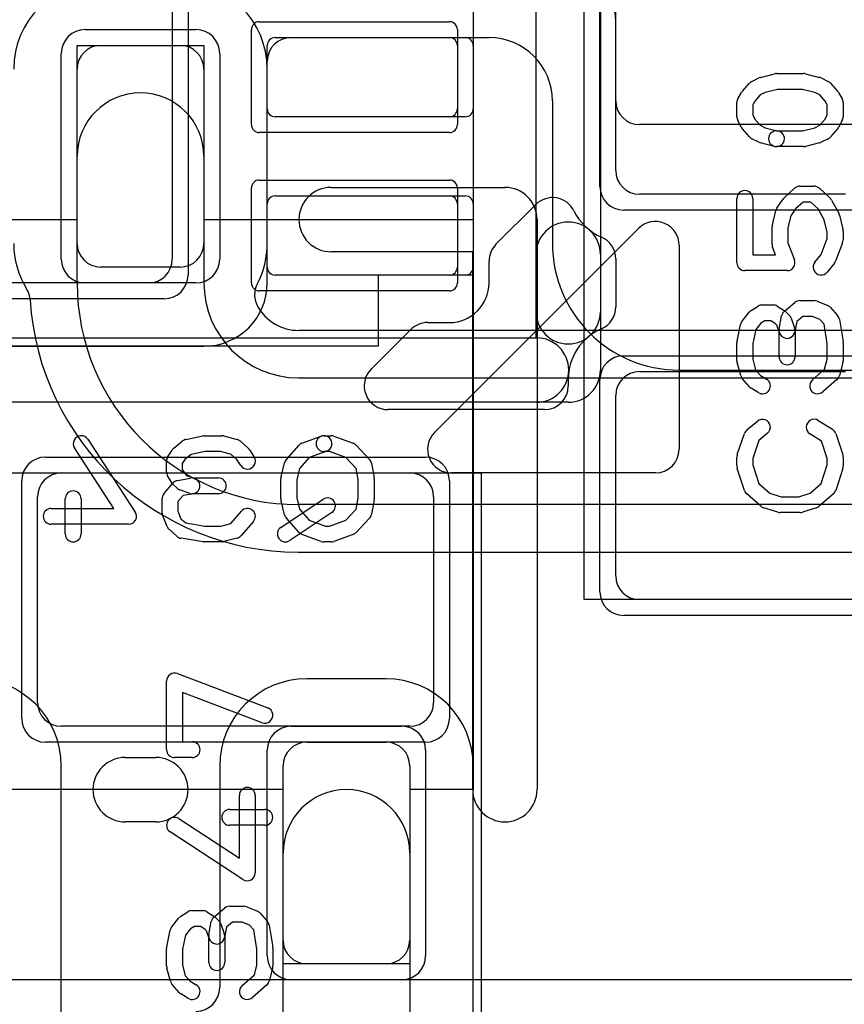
# Model space of a CAD drawing. Extents: x 0 to 20.5, y -1 to 20.
# Tile 6 of 28: x 6.1 to 8.7, y 6.1 to 9.2. Entities that reach past the tile are written whole.
import ezdxf

# ---------------------------------------------------------------- set-up
doc = ezdxf.new("R2010")
doc.units = 0
for name, color, linetype in [('L1', 3, 'CONTINUOUS'), ('L4', 3, 'CONTINUOUS'), ('MetalMask-A', 176, 'CONTINUOUS'), ('MetalMask-B', 176, 'CONTINUOUS'), ('PartsArea-A', 111, 'CONTINUOUS'), ('PartsArea-B', 111, 'CONTINUOUS'), ('PartsSilk-A', 221, 'CONTINUOUS'), ('PartsSilk-B', 221, 'CONTINUOUS'), ('Resist-A', 2, 'CONTINUOUS'), ('Resist-B', 2, 'CONTINUOUS'), ('Silk-A', 140, 'CONTINUOUS'), ('Silk-B', 140, 'CONTINUOUS')]:
    doc.layers.add(name, color=color, linetype=linetype)

msp = doc.modelspace()

# ---------------------------------------------------------------- linework, layer by layer
at = {"layer": 'L1'}
for p, q in [((6.6, 11.125), (6.6, 8.475)), ((8, 8.755), (8, 9.325)), ((8, 8.975), (8, 9.225)), ((6.925, 9.175), (7.525, 9.175)), ((6.97497, 9.175), (7.6, 9.175)), ((6.9, 8.95), (6.9, 9.15)), ((7.55, 9.15), (7.55, 8.95)), ((6.9, 8.4), (6.9, 9.10003)), ((7.8, 8.975), (7.8, 8.525)), ((7.525, 8.925), (6.925, 8.925)), ((10.025, 8.9), (8.075, 8.9)), ((6.925, 8.675), (7.525, 8.675)), ((8.725, 8.68), (8.075, 8.68)), ((6.9, 8.45), (6.9, 8.65)), ((7.55, 8.65), (7.55, 8.45)), ((6.525, 8.4), (5.075, 8.4)), ((7.525, 8.425), (6.925, 8.425)), ((4.9, 8.2), (6.7, 8.2)), ((8.075, 8.12), (8.725, 8.12)), ((8.2, 8.125), (10.175, 8.125)), ((8, 7.475), (8, 8.045)), ((6.25, 7.8), (7.35, 7.8)), ((6.175, 7.075), (6.175, 7.725)), ((7.425, 7.725), (7.425, 7.075)), ((8.725, 7.4), (8.075, 7.4)), ((7.35, 7), (6.25, 7)), ((12.6, 6.2), (4.6, 6.2))]:
    msp.add_line(p, q, dxfattribs=at)
for centre, radius, start, end in [((7.8, 9.225), 0.2, 0, 84.776), ((6.97497, 9.10003), 0.07497, 90, 180), ((6.925, 9.15), 0.025, 90, 180), ((7.525, 9.15), 0.025, 0, 90), ((7.6, 8.975), 0.2, 0, 90), ((8.075, 8.975), 0.075, 180, -90), ((6.925, 8.95), 0.025, 180, -90), ((7.525, 8.95), 0.025, -90, 0), ((8.075, 8.755), 0.075, 180, -90), ((6.925, 8.65), 0.025, 90, 180), ((7.525, 8.65), 0.025, 0, 90), ((8.2, 8.525), 0.4, 180, -90), ((6.525, 8.475), 0.075, -90, 0), ((6.925, 8.45), 0.025, 180, -90), ((7.525, 8.45), 0.025, -90, 0), ((6.7, 8.4), 0.2, -90, 0), ((8.075, 8.045), 0.075, 90, 180), ((6.25, 7.725), 0.075, 90, 180), ((7.35, 7.725), 0.075, 0, 90), ((8.075, 7.475), 0.075, 180, -90), ((6.25, 7.075), 0.075, 180, -90), ((7.35, 7.075), 0.075, -90, 0)]:
    msp.add_arc(centre, radius, start, end, dxfattribs=at)
at = {"layer": 'L4'}
for p, q in [((6.375, 9.15), (6.625, 9.15)), ((6.3, 8.525), (6.3, 9.075)), ((6.7, 9.075), (6.7, 8.525)), ((6.90004, 8.525), (6.90004, 9.075)), ((6.3, 8.4), (6.3, 8.8)), ((6.7, 8.8), (6.7, 8.4)), ((6.625, 8.45), (6.375, 8.45)), ((9.06863, 8.25004), (6.9996, 8.25004)), ((6.9992, 8.1), (9.06863, 8.1)), ((9.06863, 7.7), (6.99867, 7.7)), ((6.99867, 7.54996), (9.06863, 7.54996)), ((7.275, 7.15004), (7.025, 7.15004)), ((7.025, 6.95), (7.275, 6.95)), ((6.25004, 5.67497), (6.25004, 6.875)), ((6.74996, 6.875), (6.74996, 6.17497)), ((6.95, 6.325), (6.95, 6.875)), ((7.35, 6.875), (7.35, 6.325)), ((7.55004, 5.72501), (7.55004, 6.875)), ((6.95, 5.6), (6.95, 6.6)), ((7.35, 6.6), (7.35, 5.6)), ((7.275, 6.25), (7.025, 6.25))]:
    msp.add_line(p, q, dxfattribs=at)
for centre, radius, start, end in [((6.375, 9.075), 0.27504, 90, 180), ((6.625, 9.075), 0.27504, 0, 90), ((6.375, 9.075), 0.075, 90, 180), ((6.625, 9.075), 0.075, 0, 90), ((6.5, 8.8), 0.2, 0, 180), ((6.37501, 8.52499), 0.27505, 179.99792, -148.41747), ((6.375, 8.525), 0.075, 180, -90), ((6.625, 8.525), 0.075, -90, 0), ((6.62499, 8.525), 0.27505, -27.47059, 0), ((7, 8.4), 0.7, 180, -90.15224), ((7, 8.4), 0.3, 180, -90.15279), ((6.93502, 8.36255), 0.07497, 151.6744, -150.03898), ((6.07683, 8.34168), 0.07497, 3.61733, 31.57846), ((7, 8.4), 0.85004, -176.38545, -90.15233), ((6.99999, 8.4), 0.14996, -150.03949, -90.29802), ((6.9996, 8.32501), 0.07497, -90.29806, -90), ((6.99867, 7.9), 0.2, -90.15183, -90), ((6.99867, 7.9), 0.35004, -90.15223, -90), ((5.975, 6.875), 0.27504, 0, 90), ((7.025, 6.875), 0.27504, 90, 180), ((7.275, 6.875), 0.27504, 0, 90), ((7.025, 6.875), 0.075, 90, 180), ((7.275, 6.875), 0.075, 0, 90), ((7.15, 6.6), 0.2, 0, 180), ((7.025, 6.325), 0.075, 180, -90), ((7.275, 6.325), 0.075, -90, 0), ((6.67499, 6.17497), 0.07497, -90, 0)]:
    msp.add_arc(centre, radius, start, end, dxfattribs=at)
at = {"layer": 'MetalMask-A'}
for p, q in [((6.6, 11.125), (6.6, 8.475)), ((8, 8.755), (8, 9.325)), ((6.925, 9.175), (7.475, 9.175)), ((6.9, 8.95), (6.9, 9.15)), ((7.5, 9.15), (7.5, 8.95)), ((7.475, 8.925), (6.925, 8.925)), ((6.925, 8.675), (7.475, 8.675)), ((8.725, 8.68), (8.075, 8.68)), ((6.9, 8.45), (6.9, 8.65)), ((7.5, 8.65), (7.5, 8.45)), ((6.525, 8.4), (5.075, 8.4)), ((7.475, 8.425), (6.925, 8.425)), ((8.075, 8.12), (8.725, 8.12)), ((8, 7.475), (8, 8.045)), ((6.25, 7.8), (7.35, 7.8)), ((6.175, 7.075), (6.175, 7.725)), ((7.425, 7.725), (7.425, 7.075)), ((8.725, 7.4), (8.075, 7.4)), ((7.35, 7), (6.25, 7))]:
    msp.add_line(p, q, dxfattribs=at)
for centre, radius, start, end in [((6.925, 9.15), 0.025, 90, 180), ((7.475, 9.15), 0.025, 0, 90), ((6.925, 8.95), 0.025, 180, -90), ((7.475, 8.95), 0.025, -90, 0), ((8.075, 8.755), 0.075, 180, -90), ((6.925, 8.65), 0.025, 90, 180), ((7.475, 8.65), 0.025, 0, 90), ((6.525, 8.475), 0.075, -90, 0), ((6.925, 8.45), 0.025, 180, -90), ((7.475, 8.45), 0.025, -90, 0), ((8.075, 8.045), 0.075, 90, 180), ((6.25, 7.725), 0.075, 90, 180), ((7.35, 7.725), 0.075, 0, 90), ((8.075, 7.475), 0.075, 180, -90), ((6.25, 7.075), 0.075, 180, -90), ((7.35, 7.075), 0.075, -90, 0)]:
    msp.add_arc(centre, radius, start, end, dxfattribs=at)
at = {"layer": 'MetalMask-B'}
for p, q in [((6.375, 9.15), (6.625, 9.15)), ((6.3, 8.525), (6.3, 9.075)), ((6.7, 9.075), (6.7, 8.525)), ((6.625, 8.45), (6.375, 8.45)), ((7.025, 6.95), (7.275, 6.95)), ((6.95, 6.325), (6.95, 6.875)), ((7.35, 6.875), (7.35, 6.325)), ((7.275, 6.25), (7.025, 6.25))]:
    msp.add_line(p, q, dxfattribs=at)
for centre, start, end in [((6.375, 9.075), 90, 180), ((6.625, 9.075), 0, 90), ((6.375, 8.525), 180, -90), ((6.625, 8.525), -90, 0), ((7.025, 6.875), 90, 180), ((7.275, 6.875), 0, 90), ((7.025, 6.325), 180, -90), ((7.275, 6.325), -90, 0)]:
    msp.add_arc(centre, 0.075, start, end, dxfattribs=at)
at = {"layer": 'PartsArea-A'}
for p, q in [((7.55, 11.175), (7.55, 8.425)), ((7.9, 7.4), (7.9, 9.4)), ((7.55, 8.425), (7.25, 8.425)), ((7.25, 8.425), (7.25, 8.2)), ((7.25, 8.2), (4.35, 8.2)), ((6.025, 7.8), (7.575, 7.8)), ((7.575, 7.8), (7.575, 5.2)), ((8.9, 7.4), (7.9, 7.4))]:
    msp.add_line(p, q, dxfattribs=at)
at = {"layer": 'PartsArea-B'}
for p, q in [((6.3, 8.6), (6.3, 9.15)), ((6.3, 9.15), (6.7, 9.15)), ((6.7, 9.15), (6.7, 8.6)), ((5.45, 8.6), (6.3, 8.6)), ((6.7, 8.6), (7.55, 8.6)), ((7.55, 8.6), (7.55, 6.8)), ((6.95, 6.8), (6.05, 6.8)), ((6.95, 6.25), (6.95, 6.8)), ((7.55, 6.8), (7.35, 6.8)), ((7.35, 6.8), (7.35, 6.25)), ((7.35, 6.25), (6.95, 6.25))]:
    msp.add_line(p, q, dxfattribs=at)
at = {"layer": 'PartsSilk-A'}
for p, q in [((7.9516, 11.475), (7.9516, 8.125)), ((7.7484, 8.2266), (7.7484, 11.3734)), ((8.4569, 9.04925), (8.50135, 9.06036)), ((8.50741, 9.06111), (8.59259, 9.06111)), ((8.59865, 9.06036), (8.6431, 9.04925)), ((8.39983, 9.0055), (8.42205, 9.0305)), ((8.42956, 9.03625), (8.45178, 9.04736)), ((8.64822, 9.04736), (8.67044, 9.03625)), ((8.67795, 9.0305), (8.70017, 9.0055)), ((8.3857, 8.98184), (8.39681, 9.00129)), ((8.45623, 8.99368), (8.43894, 8.97423)), ((8.47169, 9.00141), (8.45623, 8.99368)), ((8.51049, 9.01111), (8.47169, 9.00141)), ((8.58951, 9.01111), (8.51049, 9.01111)), ((8.62831, 9.00141), (8.58951, 9.01111)), ((8.64377, 8.99368), (8.62831, 9.00141)), ((8.66106, 8.97423), (8.64377, 8.99368)), ((8.70319, 9.00129), (8.7143, 8.98184)), ((8.38241, 8.925), (8.38241, 8.96944)), ((8.43894, 8.97423), (8.43241, 8.9628)), ((8.43241, 8.9628), (8.43241, 8.9309)), ((8.66759, 8.9628), (8.66106, 8.97423)), ((8.66759, 8.9309), (8.66759, 8.9628)), ((8.71759, 8.96944), (8.71759, 8.925)), ((8.43241, 8.9309), (8.4394, 8.91692)), ((8.6606, 8.91692), (8.66759, 8.9309)), ((8.39616, 8.8916), (8.38505, 8.91382)), ((8.4394, 8.91692), (8.45623, 8.89799)), ((8.45623, 8.89799), (8.47169, 8.89026)), ((8.62831, 8.89026), (8.64377, 8.89799)), ((8.64377, 8.89799), (8.6606, 8.91692)), ((8.71495, 8.91382), (8.70384, 8.8916)), ((8.42205, 8.86117), (8.39983, 8.88617)), ((8.47169, 8.89026), (8.51347, 8.87981)), ((8.50741, 8.88056), (8.58951, 8.88056)), ((8.58951, 8.88056), (8.62831, 8.89026)), ((8.70017, 8.88617), (8.67795, 8.86117)), ((8.45178, 8.84431), (8.42956, 8.85542)), ((8.50135, 8.83131), (8.4569, 8.84242)), ((8.59259, 8.83056), (8.50741, 8.83056)), ((8.6431, 8.84242), (8.59865, 8.83131)), ((8.67044, 8.85542), (8.64822, 8.84431)), ((8.58148, 8.70556), (8.62593, 8.70556)), ((8.53125, 8.66843), (8.56458, 8.69899)), ((8.64283, 8.69899), (8.67616, 8.66843)), ((8.38241, 8.46389), (8.38241, 8.66667)), ((8.43241, 8.66667), (8.43241, 8.48889)), ((8.50883, 8.63609), (8.52735, 8.66387)), ((8.59121, 8.65556), (8.56727, 8.63362)), ((8.6162, 8.65556), (8.59121, 8.65556)), ((8.63921, 8.63446), (8.6162, 8.65556)), ((8.68132, 8.66176), (8.70354, 8.62009)), ((8.49427, 8.58384), (8.50538, 8.62828)), ((8.56727, 8.63362), (8.55283, 8.61196)), ((8.65797, 8.59928), (8.63921, 8.63446)), ((8.70573, 8.61439), (8.71684, 8.56995)), ((8.55283, 8.61196), (8.54352, 8.5747)), ((8.66759, 8.56081), (8.65797, 8.59928)), ((7.42803, 7.92803), (8.07197, 8.57197)), ((8.49352, 8.52222), (8.49352, 8.57778)), ((8.54352, 8.5747), (8.54352, 8.52682)), ((8.66759, 8.54071), (8.66759, 8.56081)), ((8.71759, 8.56389), (8.71759, 8.53611)), ((8.2, 8.51893), (8.2, 7.875)), ((8.54352, 8.52682), (8.5641, 8.47279)), ((8.6484, 8.49034), (8.66759, 8.54071)), ((8.71595, 8.52721), (8.69373, 8.46888)), ((8.43241, 8.48889), (8.50446, 8.48889)), ((8.50446, 8.48889), (8.49516, 8.51332)), ((8.62863, 8.46562), (8.6484, 8.49034)), ((8.68989, 8.46216), (8.66767, 8.43438)), ((8.54074, 8.43889), (8.40741, 8.43889)), ((8.53215, 8.31088), (8.56548, 8.33865)), ((8.58148, 8.34444), (8.62593, 8.34444)), ((8.63554, 8.34252), (8.66887, 8.32864)), ((8.399, 8.27951), (8.42122, 8.30729)), ((8.42749, 8.31287), (8.44971, 8.32676)), ((8.46296, 8.33056), (8.4963, 8.33056)), ((8.50955, 8.32676), (8.53177, 8.31287)), ((8.5362, 8.30935), (8.54731, 8.29824)), ((8.67795, 8.32217), (8.70017, 8.29717)), ((8.4576, 8.27273), (8.44176, 8.25292)), ((8.47013, 8.28056), (8.4576, 8.27273)), ((8.48913, 8.28056), (8.47013, 8.28056)), ((8.50285, 8.27198), (8.48913, 8.28056)), ((8.50803, 8.2668), (8.50285, 8.27198)), ((8.51613, 8.25438), (8.52354, 8.29605)), ((8.55313, 8.2891), (8.56424, 8.25854)), ((8.57117, 8.27831), (8.56535, 8.24562)), ((8.59053, 8.29444), (8.57117, 8.27831)), ((8.62093, 8.29444), (8.59053, 8.29444)), ((8.64437, 8.28468), (8.62093, 8.29444)), ((8.65795, 8.26941), (8.64437, 8.28468)), ((8.70617, 8.28451), (8.71728, 8.21506)), ((8.38295, 8.21626), (8.39406, 8.26904)), ((8.44176, 8.25292), (8.43241, 8.20851)), ((8.51574, 8.2456), (8.50803, 8.2668)), ((8.51574, 8.16667), (8.51574, 8.2456)), ((8.56574, 8.25), (8.56574, 8.16667)), ((8.66759, 8.20912), (8.65795, 8.26941)), ((3.75, 8.2266), (7.7484, 8.2266)), ((8.38241, 8.15556), (8.38241, 8.21111)), ((8.43241, 8.20851), (8.43241, 8.15884)), ((8.66759, 8.15884), (8.66759, 8.20912)), ((8.71759, 8.21111), (8.71759, 8.15556)), ((8.39436, 8.10745), (8.38325, 8.14912)), ((8.43241, 8.15884), (8.44115, 8.12606)), ((8.65929, 8.12769), (8.66759, 8.15884)), ((8.71675, 8.14912), (8.70564, 8.10745)), ((8.44115, 8.12606), (8.45704, 8.10818)), ((8.62058, 8.09381), (8.65929, 8.12769)), ((8.42205, 8.07228), (8.39983, 8.09728)), ((8.45704, 8.10818), (8.47621, 8.0962)), ((8.69794, 8.09508), (8.6535, 8.05619)), ((8.44971, 8.0538), (8.42749, 8.06769)), ((7.85, 8.0234), (3.75, 8.0234)), ((8.41363, 7.93588), (8.44696, 7.96365)), ((8.63918, 7.96564), (8.68362, 7.93787)), ((8.38369, 7.8579), (8.40591, 7.92457)), ((8.4511, 7.90202), (8.43241, 7.84594)), ((8.47896, 7.92523), (8.4511, 7.90202)), ((8.6495, 7.90023), (8.61268, 7.92324)), ((8.66759, 7.84594), (8.6495, 7.90023)), ((8.69409, 7.92457), (8.71631, 7.8579)), ((8.38241, 7.82222), (8.38241, 7.85)), ((8.43241, 7.84594), (8.43241, 7.82612)), ((8.66759, 7.82612), (8.66759, 7.84594)), ((8.71759, 7.85), (8.71759, 7.82222)), ((8.40582, 7.74516), (8.3836, 7.8146)), ((8.43241, 7.82612), (8.45132, 7.76702)), ((8.64868, 7.76702), (8.66759, 7.82612)), ((8.7164, 7.8146), (8.69418, 7.74516)), ((8.125, 7.8), (7.48107, 7.8)), ((8.45132, 7.76702), (8.48656, 7.73618)), ((8.61344, 7.73618), (8.64868, 7.76702)), ((8.45761, 7.69508), (8.41317, 7.73397)), ((8.48656, 7.73618), (8.52234, 7.725)), ((8.52234, 7.725), (8.57766, 7.725)), ((8.57766, 7.725), (8.61344, 7.73618)), ((8.68683, 7.73397), (8.64239, 7.69508)), ((8.51106, 7.67614), (8.46661, 7.69003)), ((8.63339, 7.69003), (8.58894, 7.67614)), ((8.58148, 7.675), (8.51852, 7.675)), ((6.61629, 7.16643), (6.90147, 7.05809)), ((6.58241, 6.92639), (6.58241, 7.14306)), ((6.88371, 7.01135), (6.63241, 7.10682)), ((6.63241, 7.10682), (6.63241, 6.95139)), ((6.63241, 6.95139), (6.66296, 6.95139)), ((6.66296, 6.90139), (6.60741, 6.90139)), ((6.81204, 6.58369), (6.81204, 6.78194)), ((6.86204, 6.78194), (6.86204, 6.5375)), ((6.78148, 6.7375), (6.89259, 6.7375)), ((6.62108, 6.70843), (6.81204, 6.58369)), ((6.89259, 6.6875), (6.78148, 6.6875)), ((6.82337, 6.51657), (6.59374, 6.66657)), ((6.62749, 6.40037), (6.64971, 6.41426)), ((6.66296, 6.41806), (6.6963, 6.41806)), ((6.70955, 6.41426), (6.73177, 6.40037)), ((6.73215, 6.39838), (6.76548, 6.42615)), ((6.78148, 6.43194), (6.82593, 6.43194)), ((6.83554, 6.43002), (6.86887, 6.41614)), ((6.87795, 6.40967), (6.90017, 6.38467)), ((6.599, 6.36701), (6.62122, 6.39479)), ((6.71613, 6.34188), (6.72354, 6.38355)), ((6.7362, 6.39685), (6.74731, 6.38574)), ((6.75313, 6.3766), (6.76424, 6.34604)), ((6.79053, 6.38194), (6.77117, 6.36581)), ((6.82093, 6.38194), (6.79053, 6.38194)), ((6.84437, 6.37218), (6.82093, 6.38194)), ((6.58295, 6.30376), (6.59406, 6.35654)), ((6.6576, 6.36023), (6.64176, 6.34042)), ((6.67013, 6.36806), (6.6576, 6.36023)), ((6.68913, 6.36806), (6.67013, 6.36806)), ((6.70285, 6.35948), (6.68913, 6.36806)), ((6.70803, 6.3543), (6.70285, 6.35948)), ((6.71574, 6.3331), (6.70803, 6.3543)), ((6.77117, 6.36581), (6.76535, 6.33312)), ((6.85795, 6.35691), (6.84437, 6.37218)), ((6.86759, 6.29662), (6.85795, 6.35691)), ((6.90617, 6.37201), (6.91728, 6.30256)), ((6.64176, 6.34042), (6.63241, 6.29601)), ((6.71574, 6.25417), (6.71574, 6.3331)), ((6.76574, 6.3375), (6.76574, 6.25417)), ((6.58241, 6.24306), (6.58241, 6.29861)), ((6.63241, 6.29601), (6.63241, 6.24634)), ((6.86759, 6.24634), (6.86759, 6.29662)), ((6.91759, 6.29861), (6.91759, 6.24306)), ((6.59436, 6.19495), (6.58325, 6.23662)), ((6.63241, 6.24634), (6.64115, 6.21356)), ((6.85929, 6.21519), (6.86759, 6.24634)), ((6.91675, 6.23662), (6.90564, 6.19495)), ((6.64115, 6.21356), (6.65704, 6.19568)), ((6.65704, 6.19568), (6.67621, 6.1837)), ((6.82058, 6.18131), (6.85929, 6.21519)), ((6.62205, 6.15978), (6.59983, 6.18478)), ((6.89794, 6.18258), (6.8535, 6.14369)), ((6.64971, 6.1413), (6.62749, 6.15519))]:
    msp.add_line(p, q, dxfattribs=at)
for centre, radius, start, end in [((8.46296, 9.025), 0.025, 104.03068, 116.56505), ((8.50741, 9.03611), 0.025, 90, 104.03068), ((8.59259, 9.03611), 0.025, 75.96932, 90), ((8.63704, 9.025), 0.025, 63.43495, 75.96932), ((8.44074, 9.01389), 0.025, 116.56505, 138.37217), ((8.65926, 9.01389), 0.025, 41.62783, 63.43495), ((8.41852, 8.98889), 0.025, 138.37217, 150.26649), ((8.68148, 8.98889), 0.025, 29.73351, 41.62783), ((8.40741, 8.96944), 0.025, 150.26649, 180), ((8.69259, 8.96944), 0.025, 0, 29.73351), ((8.40741, 8.925), 0.025, 180, -153.43495), ((8.69259, 8.925), 0.025, -26.56505, 0), ((8.41852, 8.90278), 0.025, -153.43495, -138.37217), ((8.44074, 8.87778), 0.025, -138.37217, -116.56505), ((8.50741, 8.85556), 0.025, 90, -90), ((8.50741, 8.85556), 0.025, -104.03068, 75.96679), ((8.65926, 8.87778), 0.025, -63.43495, -41.62783), ((8.68148, 8.90278), 0.025, -41.62783, -26.56505), ((8.46296, 8.86667), 0.025, -116.56505, -104.03068), ((8.59259, 8.85556), 0.025, -90, -75.96932), ((8.63704, 8.86667), 0.025, -75.96932, -63.43495), ((8.58148, 8.68056), 0.025, 90, 132.51745), ((8.62593, 8.68056), 0.025, 47.4797, 90), ((8.40741, 8.66667), 0.025, 0, 180), ((8.54815, 8.65), 0.025, 132.5203, 146.30993), ((8.65926, 8.65), 0.025, 28.0617, 47.48255), ((8.52963, 8.62222), 0.025, 146.30358, 165.96376), ((8.68148, 8.60833), 0.025, 14.03068, 28.0682), ((8.125, 8.51894), 0.075, -0.00764, 135), ((8.51852, 8.57778), 0.025, 165.96932, 180), ((8.69259, 8.56389), 0.025, 0, 14.03624), ((8.51852, 8.52222), 0.025, 180, -159.14636), ((8.69259, 8.53611), 0.025, -20.8565, 0), ((8.40741, 8.46389), 0.025, 180, -90), ((8.54074, 8.46389), 0.025, -90, 20.8565), ((8.64815, 8.45), 0.025, 141.33303, -38.65478), ((8.67037, 8.47778), 0.025, -38.66697, -20.85364), ((8.58148, 8.31944), 0.025, 90, 129.8005), ((8.62593, 8.31944), 0.025, 67.39424, 90), ((8.44074, 8.29167), 0.025, 122.00538, 141.34522), ((8.46296, 8.30556), 0.025, 90, 122.01002), ((8.4963, 8.30556), 0.025, 57.99462, 90), ((8.54815, 8.29167), 0.025, 129.7909, 169.91674), ((8.51852, 8.29167), 0.025, 45, 57.98998), ((8.65926, 8.30556), 0.025, 41.62783, 67.39112), ((8.41852, 8.26389), 0.025, 141.33303, 168.11298), ((8.52963, 8.28056), 0.025, 19.97136, 45), ((8.68148, 8.28056), 0.025, 9.08937, 41.63069), ((8.54074, 8.25), 0.025, 169.90837, -10.08326), ((8.54074, 8.25), 0.025, 0, 19.97859), ((8.40741, 8.21111), 0.025, 168.11016, 180), ((8.69259, 8.21111), 0.025, 0, 9.08867), ((8.40741, 8.15556), 0.025, 180, -165.07115), ((8.54074, 8.16667), 0.025, 180, 0), ((8.69259, 8.15556), 0.025, -14.92551, 0), ((7.85, 8.125), 0.1016, -90, 0), ((8.41852, 8.11389), 0.025, -165.07449, -138.36931), ((8.46296, 8.075), 0.025, -122.00538, 57.98998), ((8.63704, 8.075), 0.025, 131.18808, -48.81042), ((8.68148, 8.11389), 0.025, -48.81192, -14.92885), ((8.44074, 8.08889), 0.025, -138.37217, -122.01002), ((8.46296, 7.94444), 0.025, -50.2091, 129.8005), ((8.62593, 7.94444), 0.025, 57.99462, -122.00075), ((8.42963, 7.91667), 0.025, 129.7909, 161.57954), ((8.67037, 7.91667), 0.025, 18.42046, 57.99462), ((7.48107, 7.875), 0.075, 135.0054, -90), ((8.125, 7.875), 0.075, -90, 0), ((8.40741, 7.85), 0.025, 161.57954, 180), ((8.69259, 7.85), 0.025, 0, 18.42046), ((8.40741, 7.82222), 0.025, 180, -162.25358), ((8.69259, 7.82222), 0.025, -17.74642, 0), ((8.42963, 7.75278), 0.025, -162.25358, -131.18808), ((8.67037, 7.75278), 0.025, -48.81192, -17.74642), ((8.47407, 7.71389), 0.025, -131.18808, -107.36223), ((8.62593, 7.71389), 0.025, -72.63777, -48.81192), ((8.51852, 7.7), 0.025, -107.36223, -90), ((8.58148, 7.7), 0.025, -90, -72.63777), ((6.60741, 7.14306), 0.025, 69.19449, 180), ((6.89259, 7.03472), 0.025, -110.80551, 69.19819), ((6.66296, 6.92639), 0.025, -90, 90), ((6.60741, 6.92639), 0.025, 180, -90), ((6.83704, 6.78194), 0.025, 0, 180), ((6.78148, 6.7125), 0.025, 90, -90), ((6.89259, 6.7125), 0.025, -90, 90), ((6.60741, 6.6875), 0.025, 56.85026, -123.15356), ((6.83704, 6.5375), 0.025, -123.14974, 0), ((6.66296, 6.39306), 0.025, 90, 122.01002), ((6.6963, 6.39306), 0.025, 57.99462, 90), ((6.78148, 6.40694), 0.025, 90, 129.8005), ((6.82593, 6.40694), 0.025, 67.39424, 90), ((6.85926, 6.39306), 0.025, 41.62783, 67.39112), ((6.64074, 6.37917), 0.025, 122.00538, 141.34522), ((6.74815, 6.37917), 0.025, 129.7909, 169.91674), ((6.71852, 6.37917), 0.025, 45, 57.98998), ((6.72963, 6.36806), 0.025, 19.97136, 45), ((6.88148, 6.36806), 0.025, 9.08937, 41.63069), ((6.61852, 6.35139), 0.025, 141.33303, 168.11298), ((6.74074, 6.3375), 0.025, 0, 19.97859), ((6.74074, 6.3375), 0.025, 169.90837, -10.08326), ((6.60741, 6.29861), 0.025, 168.11016, 180), ((6.89259, 6.29861), 0.025, 0, 9.08867), ((6.74074, 6.25417), 0.025, 180, 0), ((6.60741, 6.24306), 0.025, 180, -165.07115), ((6.89259, 6.24306), 0.025, -14.92551, 0), ((6.61852, 6.20139), 0.025, -165.07449, -138.36931), ((6.88148, 6.20139), 0.025, -48.81192, -14.92885), ((6.64074, 6.17639), 0.025, -138.37217, -122.01002), ((6.66296, 6.1625), 0.025, -122.00538, 57.98998), ((6.83704, 6.1625), 0.025, 131.18808, -48.81042)]:
    msp.add_arc(centre, radius, start, end, dxfattribs=at)
at = {"layer": 'PartsSilk-B'}
for p, q in [((7.1016, 8.7016), (7.65, 8.7016)), ((7.7516, 8.6), (7.7516, 6.8)), ((7.5484, 8.4984), (7.1016, 8.4984)), ((7.5484, 6.8), (7.5484, 8.4984)), ((6.33343, 7.90626), (6.48343, 7.67663)), ((6.60521, 7.87878), (6.63299, 7.901)), ((6.64346, 7.90594), (6.69624, 7.91705)), ((6.70139, 7.91759), (6.75694, 7.91759)), ((6.76338, 7.91675), (6.80505, 7.90564)), ((6.81522, 7.90017), (6.84022, 7.87795)), ((7.00952, 7.89387), (7.07063, 7.91609)), ((7.07917, 7.91759), (7.10139, 7.91759)), ((7.10993, 7.91609), (7.17104, 7.89387)), ((6.41631, 7.68796), (6.29157, 7.87892)), ((6.58574, 7.85029), (6.59963, 7.87251)), ((6.70399, 7.86759), (6.65958, 7.85824)), ((6.75366, 7.86759), (6.70399, 7.86759)), ((6.78644, 7.85885), (6.75366, 7.86759)), ((6.84481, 7.87251), (6.8587, 7.85029)), ((6.96036, 7.84239), (6.99925, 7.88683)), ((7.08771, 7.86909), (7.03264, 7.84907)), ((7.09699, 7.86759), (7.07917, 7.86759)), ((7.14835, 7.84891), (7.09699, 7.86759)), ((7.18074, 7.88747), (7.22241, 7.84303)), ((6.58194, 7.8037), (6.58194, 7.83704)), ((6.63977, 7.8424), (6.63194, 7.82987)), ((6.65958, 7.85824), (6.63977, 7.8424)), ((6.80432, 7.84296), (6.78644, 7.85885)), ((6.8163, 7.82379), (6.80432, 7.84296)), ((7.03264, 7.84907), (7.00196, 7.81401)), ((7.18094, 7.81415), (7.14835, 7.84891)), ((6.63194, 7.82987), (6.63194, 7.81087)), ((6.63194, 7.81087), (6.64052, 7.79715)), ((6.94381, 7.78754), (6.95492, 7.83199)), ((7.00196, 7.81401), (6.99306, 7.7784)), ((7.1875, 7.77916), (7.18094, 7.81415)), ((7.22874, 7.83053), (7.23707, 7.78608)), ((6.59963, 7.76823), (6.58574, 7.79045)), ((6.61645, 7.77646), (6.65812, 7.78387)), ((6.64052, 7.79715), (6.6457, 7.79197)), ((6.6457, 7.79197), (6.6669, 7.78426)), ((6.6669, 7.78426), (6.74583, 7.78426)), ((6.94306, 7.71852), (6.94306, 7.78148)), ((6.99306, 7.7784), (6.99306, 7.7216)), ((7.1875, 7.72084), (7.1875, 7.77916)), ((7.2375, 7.78148), (7.2375, 7.71852)), ((6.57385, 7.73452), (6.60162, 7.76785)), ((6.61426, 7.75269), (6.60315, 7.7638)), ((6.65396, 7.73576), (6.6234, 7.74687)), ((6.2625, 7.60741), (6.2625, 7.71852)), ((6.3125, 7.71852), (6.3125, 7.60741)), ((6.56806, 7.67407), (6.56806, 7.71852)), ((6.63419, 7.72883), (6.61806, 7.70947)), ((6.66688, 7.73465), (6.63419, 7.72883)), ((6.74583, 7.73426), (6.6625, 7.73426)), ((6.94307, 7.62821), (7.07641, 7.7171)), ((6.95492, 7.66801), (6.94381, 7.71246)), ((6.99306, 7.7216), (7.00196, 7.68599)), ((7.18094, 7.68585), (7.1875, 7.72084)), ((7.23707, 7.71392), (7.22874, 7.66947)), ((6.21806, 7.68796), (6.41631, 7.68796)), ((6.61806, 7.70947), (6.61806, 7.67907)), ((7.00196, 7.68599), (7.03264, 7.65093)), ((7.14835, 7.65109), (7.18094, 7.68585)), ((6.58386, 7.63113), (6.56998, 7.66446)), ((6.61806, 7.67907), (6.62782, 7.65563)), ((6.62782, 7.65563), (6.64309, 7.64205)), ((6.78481, 7.64071), (6.81869, 7.67942)), ((6.99925, 7.61317), (6.96036, 7.65761)), ((7.10415, 7.6755), (6.97081, 7.58661)), ((7.03264, 7.65093), (7.08357, 7.63241)), ((7.09699, 7.63241), (7.14835, 7.65109)), ((7.22241, 7.65697), (7.18074, 7.61253)), ((6.4625, 7.63796), (6.21806, 7.63796)), ((6.61533, 7.59983), (6.59033, 7.62205)), ((6.64309, 7.64205), (6.70338, 7.63241)), ((6.70338, 7.63241), (6.75366, 7.63241)), ((6.75366, 7.63241), (6.78481, 7.64071)), ((6.85631, 7.6465), (6.81742, 7.60206)), ((7.08357, 7.63241), (7.09699, 7.63241)), ((6.69744, 7.58272), (6.62799, 7.59383)), ((6.80505, 7.59436), (6.76338, 7.58325)), ((7.07063, 7.58391), (7.00952, 7.60613)), ((7.17104, 7.60613), (7.10993, 7.58391)), ((6.75694, 7.58241), (6.70139, 7.58241)), ((7.10139, 7.58241), (7.07917, 7.58241)), ((6.4516, 6.9016), (6.5484, 6.9016)), ((6.5484, 6.6984), (6.4516, 6.6984))]:
    msp.add_line(p, q, dxfattribs=at)
for centre, radius, start, end in [((7.1016, 8.6), 0.1016, 90, -90), ((7.65, 8.6), 0.1016, 0, 90), ((6.3125, 7.89259), 0.025, 33.14974, -146.84644), ((6.64861, 7.88148), 0.025, 101.88984, 128.66697), ((6.70139, 7.89259), 0.025, 90, 101.88984), ((6.75694, 7.89259), 0.025, 75.07449, 90), ((6.79861, 7.88148), 0.025, 48.37217, 75.07449), ((7.07917, 7.89259), 0.025, 90, -90), ((7.07917, 7.89259), 0.025, -70.02864, 109.9816), ((7.10139, 7.89259), 0.025, 70.02864, 90), ((6.62083, 7.85926), 0.025, 128.66697, 147.99462), ((6.82361, 7.85926), 0.025, 32.00538, 48.37217), ((7.01806, 7.87037), 0.025, 109.97136, 138.81042), ((7.1625, 7.87037), 0.025, 43.15239, 70.0184), ((6.60694, 7.83704), 0.025, 147.99462, 180), ((6.8375, 7.83704), 0.025, -147.99462, 32.01002), ((6.97917, 7.82593), 0.025, 138.81192, 165.96679), ((7.20417, 7.82593), 0.025, 10.60417, 43.15754), ((6.60694, 7.8037), 0.025, 180, -147.99462), ((6.62083, 7.75185), 0.025, 100.09163, 140.2091), ((6.6625, 7.75926), 0.025, -79.90837, 100.08326), ((6.74583, 7.75926), 0.025, -90, 90), ((6.96806, 7.78148), 0.025, 165.96932, 180), ((7.2125, 7.78148), 0.025, 0, 10.61421), ((6.2875, 7.71852), 0.025, 0, 180), ((6.62083, 7.78148), 0.025, -147.99462, -135), ((6.63194, 7.77037), 0.025, -135, -109.97136), ((6.59306, 7.71852), 0.025, 140.2091, 180), ((6.6625, 7.75926), 0.025, -109.97136, -90), ((6.96806, 7.71852), 0.025, 180, -165.96679), ((7.09028, 7.6963), 0.025, -56.30358, 123.68908), ((7.2125, 7.71852), 0.025, -10.60417, 0), ((6.21806, 7.66296), 0.025, 90, -90), ((6.8375, 7.66296), 0.025, -41.18808, 138.81042), ((6.4625, 7.66296), 0.025, -90, 33.15356), ((6.59306, 7.67407), 0.025, 180, -157.39424), ((6.97917, 7.67407), 0.025, -165.96932, -138.81042), ((7.20417, 7.67407), 0.025, -43.15239, -10.61421), ((6.60694, 7.64074), 0.025, -157.39424, -131.62783), ((6.95694, 7.60741), 0.025, 123.69642, -56.31092), ((6.2875, 7.60741), 0.025, 180, 0), ((6.63194, 7.61852), 0.025, -131.62783, -99.08937), ((6.79861, 7.61852), 0.025, -75.07449, -41.18808), ((7.01806, 7.62963), 0.025, -138.81192, -109.9816), ((7.1625, 7.62963), 0.025, -70.02864, -43.15754), ((6.70139, 7.60741), 0.025, -99.08937, -90), ((6.75694, 7.60741), 0.025, -90, -75.07449), ((7.07917, 7.60741), 0.025, -109.97136, -90), ((7.10139, 7.60741), 0.025, -90, -70.0184), ((6.4516, 6.8), 0.1016, 90, -90), ((6.5484, 6.8), 0.1016, -90, 90), ((7.65, 6.8), 0.1016, 180, 0)]:
    msp.add_arc(centre, radius, start, end, dxfattribs=at)
at = {"layer": 'Resist-A'}
for p, q in [((6.65, 11.175), (6.65, 8.425)), ((7.95, 8.705), (7.95, 9.375)), ((6.875, 9.225), (7.475, 9.225)), ((6.85, 8.9), (6.85, 9.2)), ((7.5, 9.2), (7.5, 8.9)), ((7.475, 8.875), (6.875, 8.875)), ((6.875, 8.725), (7.475, 8.725)), ((6.85, 8.4), (6.85, 8.7)), ((7.5, 8.7), (7.5, 8.4)), ((8.775, 8.63), (8.025, 8.63)), ((7.475, 8.375), (6.875, 8.375)), ((6.575, 8.35), (5.025, 8.35)), ((8.025, 8.17), (8.775, 8.17)), ((7.95, 7.425), (7.95, 8.095)), ((6.2, 7.85), (7.4, 7.85)), ((6.125, 7.025), (6.125, 7.775)), ((7.475, 7.775), (7.475, 7.025)), ((8.775, 7.35), (8.025, 7.35)), ((7.4, 6.95), (6.2, 6.95))]:
    msp.add_line(p, q, dxfattribs=at)
for centre, radius, start, end in [((6.875, 9.2), 0.025, 90, 180), ((7.475, 9.2), 0.025, 0, 90), ((6.875, 8.9), 0.025, 180, -90), ((7.475, 8.9), 0.025, -90, 0), ((6.875, 8.7), 0.025, 90, 180), ((7.475, 8.7), 0.025, 0, 90), ((8.025, 8.705), 0.075, 180, -90), ((6.575, 8.425), 0.075, -90, 0), ((6.875, 8.4), 0.025, 180, -90), ((7.475, 8.4), 0.025, -90, 0), ((8.025, 8.095), 0.075, 90, 180), ((6.2, 7.775), 0.075, 90, 180), ((7.4, 7.775), 0.075, 0, 90), ((8.025, 7.425), 0.075, 180, -90), ((6.2, 7.025), 0.075, 180, -90), ((7.4, 7.025), 0.075, -90, 0)]:
    msp.add_arc(centre, radius, start, end, dxfattribs=at)
at = {"layer": 'Resist-B'}
for p, q in [((6.325, 9.2), (6.675, 9.2)), ((6.25, 8.475), (6.25, 9.125)), ((6.75, 9.125), (6.75, 8.475)), ((6.675, 8.4), (6.325, 8.4)), ((6.975, 7), (7.325, 7)), ((6.9, 6.275), (6.9, 6.925)), ((7.4, 6.925), (7.4, 6.275)), ((7.325, 6.2), (6.975, 6.2))]:
    msp.add_line(p, q, dxfattribs=at)
for centre, start, end in [((6.325, 9.125), 90, 180), ((6.675, 9.125), 0, 90), ((6.325, 8.475), 180, -90), ((6.675, 8.475), -90, 0), ((6.975, 6.925), 90, 180), ((7.325, 6.925), 0, 90), ((6.975, 6.275), 180, -90), ((7.325, 6.275), -90, 0)]:
    msp.add_arc(centre, 0.075, start, end, dxfattribs=at)
at = {"layer": 'Silk-A'}
for p, q in [((7.62197, 8.52197), (7.74765, 8.64765)), ((7.7484, 8.3092), (7.7484, 8.4908)), ((7.9516, 8.4908), (7.9516, 8.3092)), ((7.6, 8.4), (7.6, 8.46894)), ((8, 8.47587), (8, 8.32413)), ((7.40607, 8.275), (7.475, 8.275)), ((7.22859, 8.12859), (7.35303, 8.25303)), ((3.83289, 8.2266), (7.75003, 8.2266)), ((7.85, 8.095), (7.85, 8.075)), ((7.75003, 8.0234), (3.83289, 8.0234)), ((7.775, 8), (7.28107, 8))]:
    msp.add_line(p, q, dxfattribs=at)
for centre, radius, start, end in [((7.80068, 8.59462), 0.075, 26.20632, 135), ((8.025, 8.70501), 0.17501, -153.79951, -113.57689), ((7.85, 8.4908), 0.1016, 0, 180), ((7.675, 8.46894), 0.075, 135, 180), ((7.925, 8.47587), 0.075, 0, 66.42224), ((7.475, 8.4), 0.125, -90, 0), ((7.85, 8.3092), 0.1016, 180, 0), ((7.925, 8.32413), 0.075, -66.42224, 0), ((7.40606, 8.2), 0.075, 89.99236, 135), ((8.025, 8.095), 0.175, 113.5782, 180), ((7.75003, 8.125), 0.1016, -90, 90), ((7.28107, 8.075), 0.075, 135.0054, -90), ((7.28162, 8.07556), 0.075, 135, 135.60502), ((7.775, 8.075), 0.075, -90, 0)]:
    msp.add_arc(centre, radius, start, end, dxfattribs=at)
at = {"layer": 'Silk-B'}
for p, q in [((7.1016, 8.7016), (7.65, 8.7016)), ((7.7516, 8.6), (7.7516, 6.8)), ((7.5484, 8.4984), (7.1016, 8.4984)), ((7.5484, 6.8), (7.5484, 8.4984)), ((6.4516, 6.9016), (6.5484, 6.9016)), ((6.5484, 6.6984), (6.4516, 6.6984))]:
    msp.add_line(p, q, dxfattribs=at)
for centre, start, end in [((7.1016, 8.6), 90, -90), ((7.65, 8.6), 0, 90), ((6.4516, 6.8), 90, -90), ((6.5484, 6.8), -90, 90), ((7.65, 6.8), 180, 0)]:
    msp.add_arc(centre, 0.1016, start, end, dxfattribs=at)

doc.saveas('drawing.dxf')
